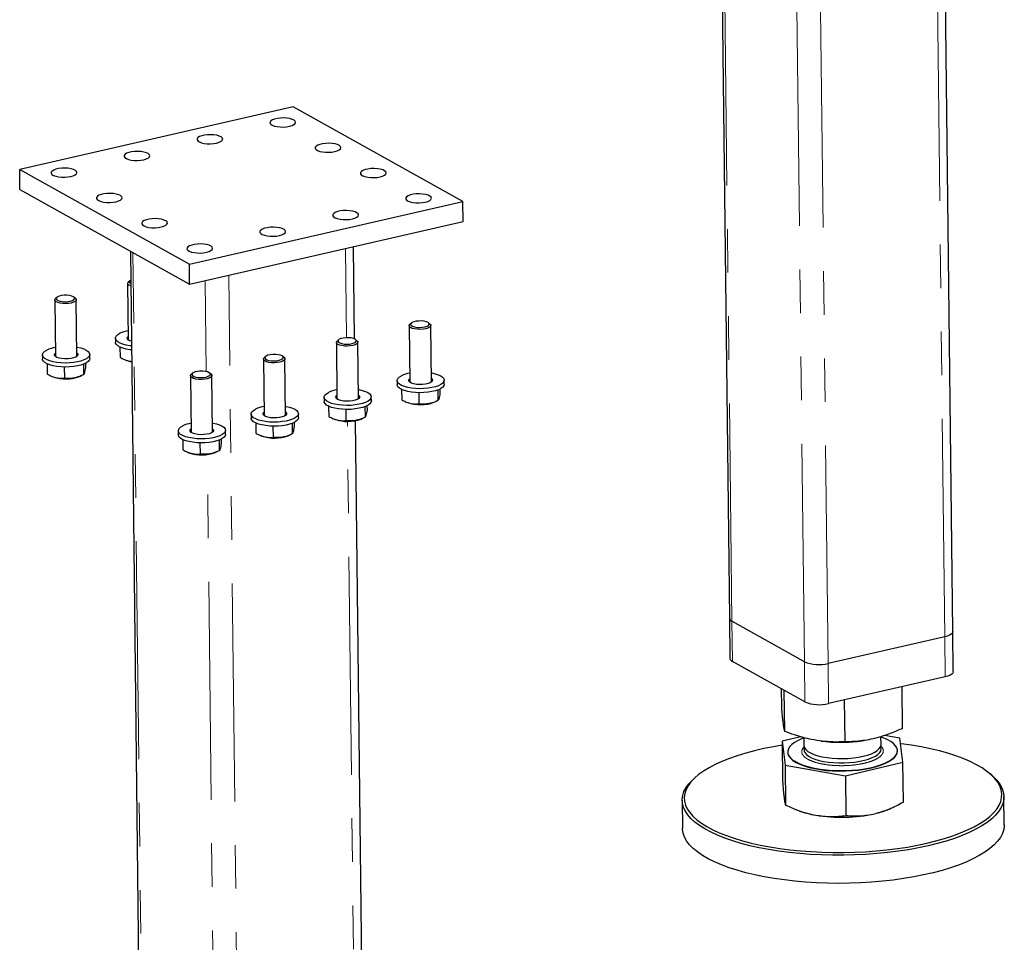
# Model space of a CAD drawing. Header units: millimetres. Extents: x 0 to 841, y 0 to 594.
# Tile 93 of 107: x 612 to 640, y 392 to 419. Entities that reach past the tile are written whole.
import ezdxf

# ---------------------------------------------------------------- set-up
doc = ezdxf.new("R2010")
doc.units = ezdxf.units.MM
doc.linetypes.add('PHANTOM', pattern=[12.7, 6.35, -1.27, 1.27, -1.27, 1.27, -1.27])
doc.layers.add('TRAIT-FORT', color=4, linetype='Continuous', lineweight=25)

msp = doc.modelspace()

# ---------------------------------------------------------------- linework, layer by layer
at = {"color": 8, "linetype": 'PHANTOM', "lineweight": 18}
for p, q in [((632.26058, 401.40773), (631.80135, 441.56673)), ((635.05818, 400.1791), (634.59247, 440.90545)), ((638.45666, 400.9577), (638.04848, 436.65239)), ((634.36973, 400.2291), (633.96424, 435.68875)), ((615.27181, 371.99068), (614.81258, 412.14969)), ((621.03186, 409.67158), (621.00218, 412.26701)), ((616.94789, 408.68471), (616.91762, 411.33122)), ((618.06942, 370.76205), (617.60371, 411.4884)), ((621.4679, 371.54065), (621.05972, 407.23535)), ((617.38097, 370.81206), (616.97548, 406.2717)), ((632.27395, 400.23827), (632.26058, 401.40773)), ((638.47003, 399.78824), (638.45666, 400.9577)), ((634.3831, 399.05964), (634.36973, 400.2291)), ((635.07156, 399.00964), (635.05818, 400.1791))]:
    msp.add_line(p, q, dxfattribs=at)
for points, knots in [([(634.93336, 397.24387), (634.87089, 397.25625), (634.7422, 397.28175), (634.57635, 397.33683), (634.43812, 397.40443), (634.34087, 397.48275), (634.29987, 397.55307), (634.29168, 397.61005), (634.30099, 397.66528), (634.32261, 397.71416), (634.36112, 397.74617), (634.36932, 397.75299)], [0, 0, 0, 0, 0.127053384, 0.261717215, 0.401979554, 0.54521846, 0.688457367, 0.758668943, 0.828899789, 0.96356362, 1, 1, 1, 1]), ([(636.59044, 397.77746), (636.59852, 397.77127), (636.6404, 397.73919), (636.66176, 397.68922), (636.671, 397.63249), (636.66248, 397.57706), (636.62493, 397.51087), (636.54064, 397.43732), (636.42036, 397.37002), (636.26179, 397.30949), (636.06577, 397.25884), (635.84132, 397.22224), (635.6409, 397.20573), (635.47933, 397.20129), (635.32285, 397.20272), (635.13536, 397.21347), (634.99937, 397.23393), (634.93336, 397.24387)], [0, 0, 0, 0, 0.02049968, 0.10625837, 0.14829481, 0.19034278, 0.27096748, 0.34703573, 0.42310397, 0.50372867, 0.58770526, 0.67346395, 0.75922265, 0.80125908, 0.84330705, 0.92393176, 1, 1, 1, 1])]:
    msp.add_open_spline(points, degree=3, knots=knots, dxfattribs=at)
at = {"layer": 'TRAIT-FORT', "color": 4, "linetype": 'Continuous', "lineweight": 25}
for p, q in [((631.72676, 441.60841), (632.18542, 401.49934)), ((638.69298, 401.11075), (638.28632, 436.67319)), ((619.47859, 416.39915), (611.51341, 414.57431)), ((624.42192, 413.63674), (619.47859, 416.39915)), ((611.51341, 414.57431), (616.45675, 411.8119)), ((611.5201, 413.98958), (611.51341, 414.57431)), ((611.5201, 413.98958), (616.46344, 411.22717)), ((616.45675, 411.8119), (624.42192, 413.63674)), ((624.42861, 413.05201), (624.42192, 413.63674)), ((616.46344, 411.22717), (624.42861, 413.05201)), ((614.738, 412.19137), (615.19665, 372.08229)), ((621.27037, 409.63306), (621.23963, 412.32141)), ((616.46344, 411.22717), (616.45675, 411.8119)), ((614.72096, 411.33332), (614.68085, 411.29775)), ((614.65823, 411.25587), (614.67706, 409.60901)), ((612.53418, 410.76925), (612.55302, 409.12239)), ((612.59691, 410.84669), (612.5568, 410.81112)), ((613.13558, 410.81774), (613.09466, 410.85239)), ((613.17798, 409.12954), (613.15914, 410.77639)), ((622.86099, 410.0192), (622.87982, 408.37234)), ((622.92372, 410.09664), (622.88361, 410.06107)), ((623.46238, 410.06769), (623.42147, 410.10233)), ((623.50478, 408.37948), (623.48595, 410.02634)), ((614.30151, 409.65527), (614.30285, 409.53833)), ((620.79967, 409.61002), (620.75956, 409.57445)), ((621.33834, 409.58107), (621.29742, 409.61571)), ((614.43375, 409.39815), (614.43717, 409.09945)), ((620.73695, 409.53257), (620.75578, 407.88571)), ((621.38074, 407.89286), (621.3619, 409.53972)), ((612.17746, 409.16865), (612.1788, 409.0517)), ((613.55371, 409.06742), (613.55237, 409.18437)), ((614.58184, 409.02895), (614.6143, 409.01611)), ((618.6129, 409.04595), (618.63173, 407.39909)), ((618.67563, 409.12339), (618.63551, 409.08782)), ((619.21429, 409.09444), (619.17338, 409.12908)), ((619.25669, 407.40623), (619.23786, 409.05309)), ((612.30971, 408.91153), (612.31312, 408.61282)), ((612.81022, 408.81712), (612.81393, 408.4928)), ((613.36753, 408.8985), (613.37107, 408.58897)), ((613.42604, 408.92429), (613.42741, 408.80516)), ((612.45779, 408.54232), (612.49026, 408.52948)), ((613.25428, 408.53822), (613.31459, 408.56369)), ((616.48885, 408.55932), (616.50768, 406.91246)), ((616.55158, 408.63677), (616.51147, 408.6012)), ((617.09024, 408.60782), (617.04933, 408.64246)), ((617.13264, 406.91961), (617.11381, 408.56647)), ((622.50427, 408.4186), (622.50561, 408.30165)), ((623.88052, 408.31737), (623.87918, 408.43432)), ((622.63652, 408.16148), (622.63993, 407.86277)), ((623.69434, 408.14845), (623.69788, 407.83892)), ((623.75285, 408.17424), (623.75421, 408.05511)), ((620.38022, 407.93197), (620.38156, 407.81502)), ((621.75647, 407.83075), (621.75513, 407.94769)), ((623.13703, 408.06707), (623.14074, 407.74275)), ((620.51247, 407.67485), (620.51588, 407.37614)), ((621.01298, 407.58044), (621.01669, 407.25612)), ((621.57029, 407.66182), (621.57383, 407.35229)), ((621.6288, 407.68761), (621.63017, 407.56848)), ((622.7846, 407.79227), (622.81707, 407.77943)), ((623.58108, 407.78817), (623.6414, 407.81364)), ((618.25618, 407.44534), (618.25752, 407.3284)), ((619.63243, 407.34412), (619.63109, 407.46107)), ((620.66055, 407.30565), (620.69302, 407.2928)), ((621.45704, 407.30154), (621.51735, 407.32701)), ((617.50838, 406.85749), (617.50704, 406.97444)), ((618.38842, 407.18822), (618.39184, 406.88952)), ((618.88894, 407.09382), (618.89265, 406.76949)), ((619.44625, 407.1752), (619.44979, 406.86566)), ((619.50476, 407.20099), (619.50612, 407.08186)), ((621.70422, 371.6937), (621.29755, 407.25614)), ((616.13213, 406.95872), (616.13347, 406.84177)), ((616.26438, 406.7016), (616.26779, 406.40289)), ((617.3222, 406.68857), (617.32574, 406.37904)), ((617.38071, 406.71436), (617.38207, 406.59523)), ((618.53651, 406.81902), (618.56897, 406.80618)), ((619.33299, 406.81491), (619.3933, 406.84039)), ((616.76489, 406.60719), (616.7686, 406.28287)), ((616.41246, 406.3324), (616.44493, 406.31955)), ((617.20894, 406.32829), (617.26926, 406.35376)), ((632.18542, 401.49934), (632.19879, 400.32988)), ((634.36973, 400.2291), (632.26058, 401.40773)), ((638.45666, 400.9577), (635.05818, 400.1791)), ((638.70636, 399.94129), (638.69298, 401.11075)), ((634.3831, 399.05964), (632.27395, 400.23827)), ((638.47003, 399.78824), (635.07156, 399.00964)), ((633.70962, 398.8997), (633.70344, 399.43945)), ((633.7968, 398.20066), (633.78315, 399.39491)), ((637.23078, 398.28834), (637.21692, 399.50115)), ((635.55739, 397.89498), (635.5434, 399.11774)), ((637.15486, 398.00291), (636.70351, 398.08127)), ((634.26672, 398.04353), (633.72087, 397.91522)), ((633.72087, 397.91522), (633.80806, 397.21619)), ((633.72087, 397.91522), (633.73414, 396.7549)), ((634.3517, 398.01917), (634.35428, 397.79344)), ((634.85834, 397.92056), (634.91365, 397.91372)), ((636.04217, 397.92662), (636.10519, 397.93588)), ((636.60413, 397.81917), (636.60153, 398.0466)), ((637.24204, 397.30387), (637.15486, 398.00291)), ((633.88424, 397.60298), (633.88438, 397.59128)), ((637.07854, 397.62781), (637.07841, 397.6395)), ((635.56864, 396.91051), (637.24204, 397.30387)), ((637.25531, 396.14354), (637.24204, 397.30387)), ((633.80806, 397.21619), (635.56864, 396.91051)), ((633.80806, 397.21619), (633.82133, 396.05586)), ((639.83073, 396.92095), (639.77228, 396.97044)), ((631.20638, 396.87249), (631.14907, 396.82168)), ((635.56864, 396.91051), (635.58191, 395.75018)), ((630.80984, 396.19353), (630.81921, 395.3749)), ((640.19359, 395.4821), (640.18423, 396.30072)), ((634.10234, 395.93292), (634.19994, 395.89431)), ((636.80186, 395.92406), (636.86092, 395.949))]:
    msp.add_line(p, q, dxfattribs=at)
at = {"layer": 'TRAIT-FORT', "color": 4, "linetype": 'Continuous', "lineweight": 25, "flags": 128}
for points in [[(619.37414, 415.82993), (619.44716, 415.85155), (619.50317, 415.87876), (619.53865, 415.90985), (619.55137, 415.94285), (619.54052, 415.9757), (619.5068, 416.00634), (619.45232, 416.03283), (619.3805, 416.05352), (619.29586, 416.0671), (619.20371, 416.07273), (619.10984, 416.07003), (619.02016, 416.0592), (618.9403, 416.0409), (618.87527, 416.01629), (618.82916, 415.98692), (618.80487, 415.95462), (618.80393, 415.92143), (618.82639, 415.88943), (618.87084, 415.86064), (618.9345, 415.83686), (619.01335, 415.81959), (619.10245, 415.80991), (619.19619, 415.80843), (619.28869, 415.81525), (619.37414, 415.82993)], [(617.25009, 415.3433), (617.32311, 415.36493), (617.37912, 415.39214), (617.4146, 415.42322), (617.42732, 415.45623), (617.41648, 415.48908), (617.38275, 415.51971), (617.32827, 415.54621), (617.25645, 415.5669), (617.17181, 415.58048), (617.07966, 415.5861), (616.9858, 415.58341), (616.89612, 415.57257), (616.81625, 415.55428), (616.75122, 415.52967), (616.70512, 415.50029), (616.68083, 415.46799), (616.67988, 415.4348), (616.70234, 415.40281), (616.7468, 415.37401), (616.81045, 415.35023), (616.8893, 415.33296), (616.9784, 415.32329), (617.07214, 415.32181), (617.16465, 415.32862), (617.25009, 415.3433)], [(620.69236, 415.09329), (620.76538, 415.11491), (620.82139, 415.14212), (620.85687, 415.1732), (620.86959, 415.20621), (620.85874, 415.23906), (620.82502, 415.2697), (620.77054, 415.29619), (620.69872, 415.31688), (620.61408, 415.33046), (620.52193, 415.33608), (620.42807, 415.33339), (620.33839, 415.32256), (620.25852, 415.30426), (620.19349, 415.27965), (620.14739, 415.25027), (620.1231, 415.21797), (620.12215, 415.18478), (620.14461, 415.15279), (620.18907, 415.124), (620.25272, 415.10022), (620.33157, 415.08295), (620.42067, 415.07327), (620.51441, 415.07179), (620.60692, 415.07861), (620.69236, 415.09329)], [(615.12605, 414.85668), (615.19907, 414.8783), (615.25508, 414.90551), (615.29056, 414.93659), (615.30327, 414.9696), (615.29243, 415.00245), (615.25871, 415.03309), (615.20422, 415.05958), (615.13241, 415.08027), (615.04776, 415.09385), (614.95562, 415.09947), (614.86175, 415.09678), (614.77207, 415.08595), (614.69221, 415.06765), (614.62718, 415.04304), (614.58107, 415.01366), (614.55678, 414.98137), (614.55584, 414.94818), (614.5783, 414.91618), (614.62275, 414.88739), (614.6864, 414.86361), (614.76525, 414.84634), (614.85435, 414.83666), (614.9481, 414.83518), (615.0406, 414.842), (615.12605, 414.85668)], [(613.002, 414.37005), (613.07502, 414.39168), (613.13103, 414.41889), (613.16651, 414.44997), (613.17923, 414.48297), (613.16838, 414.51583), (613.13466, 414.54646), (613.08018, 414.57296), (613.00836, 414.59364), (612.92372, 414.60723), (612.83157, 414.61285), (612.73771, 414.61016), (612.64802, 414.59932), (612.56816, 414.58103), (612.50313, 414.55642), (612.45702, 414.52704), (612.43273, 414.49474), (612.43179, 414.46155), (612.45425, 414.42955), (612.4987, 414.40076), (612.56236, 414.37698), (612.64121, 414.35971), (612.73031, 414.35003), (612.82405, 414.34856), (612.91655, 414.35537), (613.002, 414.37005)], [(622.01058, 414.35665), (622.08361, 414.37827), (622.13962, 414.40548), (622.17509, 414.43656), (622.18781, 414.46957), (622.17697, 414.50242), (622.14324, 414.53305), (622.08876, 414.55955), (622.01694, 414.58024), (621.9323, 414.59382), (621.84015, 414.59944), (621.74629, 414.59675), (621.65661, 414.58592), (621.57674, 414.56762), (621.51172, 414.54301), (621.46561, 414.51363), (621.44132, 414.48133), (621.44038, 414.44814), (621.46284, 414.41615), (621.50729, 414.38735), (621.57094, 414.36358), (621.64979, 414.3463), (621.73889, 414.33663), (621.83264, 414.33515), (621.92514, 414.34196), (622.01058, 414.35665)], [(614.32022, 413.63341), (614.39324, 413.65503), (614.44925, 413.68224), (614.48473, 413.71333), (614.49745, 413.74633), (614.4866, 413.77918), (614.45288, 413.80982), (614.3984, 413.83631), (614.32658, 413.857), (614.24194, 413.87058), (614.14979, 413.87621), (614.05593, 413.87351), (613.96625, 413.86268), (613.88638, 413.84438), (613.82135, 413.81977), (613.77525, 413.7904), (613.75096, 413.7581), (613.75001, 413.72491), (613.77247, 413.69291), (613.81693, 413.66412), (613.88058, 413.64034), (613.95943, 413.62307), (614.04853, 413.61339), (614.14227, 413.61191), (614.23478, 413.61873), (614.32022, 413.63341)], [(623.32881, 413.62), (623.40183, 413.64163), (623.45784, 413.66884), (623.49332, 413.69992), (623.50603, 413.73292), (623.49519, 413.76577), (623.46147, 413.79641), (623.40699, 413.8229), (623.33517, 413.84359), (623.25052, 413.85717), (623.15838, 413.8628), (623.06451, 413.86011), (622.97483, 413.84927), (622.89497, 413.83098), (622.82994, 413.80636), (622.78383, 413.77699), (622.75954, 413.74469), (622.7586, 413.7115), (622.78106, 413.6795), (622.82551, 413.65071), (622.88916, 413.62693), (622.96802, 413.60966), (623.05711, 413.59998), (623.15086, 413.59851), (623.24336, 413.60532), (623.32881, 413.62)], [(621.20476, 413.13338), (621.27778, 413.155), (621.33379, 413.18221), (621.36927, 413.21329), (621.38199, 413.2463), (621.37114, 413.27915), (621.33742, 413.30978), (621.28294, 413.33628), (621.21112, 413.35697), (621.12648, 413.37055), (621.03433, 413.37617), (620.94047, 413.37348), (620.85078, 413.36265), (620.77092, 413.34435), (620.70589, 413.31974), (620.65978, 413.29036), (620.6355, 413.25806), (620.63455, 413.22487), (620.65701, 413.19288), (620.70146, 413.16409), (620.76512, 413.14031), (620.84397, 413.12304), (620.93307, 413.11336), (621.02681, 413.11188), (621.11931, 413.1187), (621.20476, 413.13338)], [(615.63844, 412.89677), (615.71147, 412.91839), (615.76748, 412.9456), (615.80295, 412.97668), (615.81567, 413.00969), (615.80483, 413.04254), (615.7711, 413.07318), (615.71662, 413.09967), (615.6448, 413.12036), (615.56016, 413.13394), (615.46801, 413.13956), (615.37415, 413.13687), (615.28447, 413.12604), (615.2046, 413.10774), (615.13958, 413.08313), (615.09347, 413.05375), (615.06918, 413.02145), (615.06824, 412.98826), (615.0907, 412.95627), (615.13515, 412.92748), (615.1988, 412.9037), (615.27765, 412.88643), (615.36675, 412.87675), (615.4605, 412.87527), (615.553, 412.88209), (615.63844, 412.89677)], [(619.08071, 412.64675), (619.15374, 412.66838), (619.20975, 412.69558), (619.24522, 412.72667), (619.25794, 412.75967), (619.2471, 412.79252), (619.21337, 412.82316), (619.15889, 412.84965), (619.08707, 412.87034), (619.00243, 412.88392), (618.91028, 412.88955), (618.81642, 412.88685), (618.72674, 412.87602), (618.64687, 412.85772), (618.58185, 412.83311), (618.53574, 412.80374), (618.51145, 412.77144), (618.51051, 412.73825), (618.53296, 412.70625), (618.57742, 412.67746), (618.64107, 412.65368), (618.71992, 412.63641), (618.80902, 412.62673), (618.90277, 412.62525), (618.99527, 412.63207), (619.08071, 412.64675)], [(616.95667, 412.16012), (617.02969, 412.18175), (617.0857, 412.20896), (617.12118, 412.24004), (617.13389, 412.27305), (617.12305, 412.3059), (617.08933, 412.33653), (617.03485, 412.36303), (616.96303, 412.38372), (616.87838, 412.3973), (616.78624, 412.40292), (616.69237, 412.40023), (616.60269, 412.38939), (616.52283, 412.3711), (616.4578, 412.34649), (616.41169, 412.31711), (616.3874, 412.28481), (616.38646, 412.25162), (616.40892, 412.21963), (616.45337, 412.19083), (616.51702, 412.16705), (616.59588, 412.14978), (616.68497, 412.14011), (616.77872, 412.13863), (616.87122, 412.14544), (616.95667, 412.16012)], [(614.74957, 411.17929), (614.74705, 411.18017), (614.69647, 411.20382), (614.66623, 411.2316), (614.65857, 411.26144), (614.67405, 411.29114), (614.68085, 411.29775)], [(614.7476, 411.35128), (614.73985, 411.34691), (614.70931, 411.32046), (614.70195, 411.29223), (614.71844, 411.26472), (614.74883, 411.2444)], [(613.13558, 410.81774), (613.13875, 410.81495), (613.15788, 410.78587), (613.15393, 410.75582), (613.12719, 410.72703), (613.07964, 410.70164), (613.01482, 410.68153), (612.93753, 410.66818), (612.85349, 410.6626), (612.76895, 410.6652), (612.69018, 410.67577), (612.62301, 410.69354), (612.57242, 410.7172), (612.54218, 410.74497), (612.53452, 410.77482), (612.55001, 410.80451), (612.5568, 410.81112)], [(612.73377, 410.8988), (612.66682, 410.8826), (612.61581, 410.86028), (612.58526, 410.83384), (612.57791, 410.8056), (612.59439, 410.77809), (612.63325, 410.75375), (612.69102, 410.73474), (612.76259, 410.72275), (612.84158, 410.71885), (612.92099, 410.72338), (612.99375, 410.73594), (613.05339, 410.75541), (613.09463, 410.78007), (613.1138, 410.80772), (613.10918, 410.8359), (613.0812, 410.86212), (613.03234, 410.88404), (612.96693, 410.89972), (612.8908, 410.90775), (612.81071, 410.90744), (612.73377, 410.8988)], [(623.06058, 410.14875), (622.99363, 410.13255), (622.94261, 410.11023), (622.91207, 410.08378), (622.90472, 410.05555), (622.9212, 410.02804), (622.96005, 410.0037), (623.01783, 409.98469), (623.0894, 409.9727), (623.16839, 409.9688), (623.2478, 409.97333), (623.32055, 409.98589), (623.3802, 410.00536), (623.42144, 410.03002), (623.4406, 410.05767), (623.43599, 410.08585), (623.40801, 410.11207), (623.35914, 410.13399), (623.29374, 410.14967), (623.21761, 410.1577), (623.13752, 410.15739), (623.06058, 410.14875)], [(623.46238, 410.06769), (623.46555, 410.0649), (623.48468, 410.03582), (623.48073, 410.00577), (623.454, 409.97698), (623.40645, 409.95159), (623.34163, 409.93148), (623.26434, 409.91813), (623.1803, 409.91255), (623.09576, 409.91514), (623.01699, 409.92572), (622.94982, 409.94349), (622.89923, 409.96715), (622.86899, 409.99492), (622.86133, 410.02477), (622.87682, 410.05446), (622.88361, 410.06107)], [(614.76956, 409.43094), (614.72261, 409.43673), (614.61373, 409.45603), (614.51691, 409.48198), (614.43526, 409.51375), (614.3714, 409.55033), (614.3274, 409.59053), (614.30466, 409.63306), (614.30391, 409.67657), (614.32518, 409.71963), (614.36779, 409.76089), (614.43036, 409.799)], [(614.768, 409.56797), (614.72315, 409.58354), (614.6758, 409.60997), (614.6498, 409.64003), (614.64691, 409.67166), (614.66732, 409.70271), (614.67591, 409.71011)], [(621.33834, 409.58107), (621.34151, 409.57827), (621.36064, 409.54919), (621.35669, 409.51914), (621.32995, 409.49035), (621.28241, 409.46496), (621.21758, 409.44485), (621.14029, 409.43151), (621.05626, 409.42593), (620.97172, 409.42852), (620.89294, 409.43909), (620.82577, 409.45687), (620.77519, 409.48052), (620.74494, 409.5083), (620.73728, 409.53814), (620.75277, 409.56784), (620.75956, 409.57445)], [(620.93653, 409.66212), (620.86958, 409.64592), (620.81857, 409.62361), (620.78803, 409.59716), (620.78067, 409.56893), (620.79715, 409.54142), (620.83601, 409.51708), (620.89378, 409.49807), (620.96535, 409.48608), (621.04434, 409.48217), (621.12375, 409.4867), (621.19651, 409.49926), (621.25616, 409.51874), (621.29739, 409.54339), (621.31656, 409.57104), (621.31194, 409.59923), (621.28396, 409.62545), (621.2351, 409.64737), (621.1697, 409.66304), (621.09357, 409.67108), (621.01347, 409.67076), (620.93653, 409.66212)], [(613.17493, 409.39622), (613.18701, 409.39414), (613.29028, 409.37142), (613.37988, 409.34244), (613.45292, 409.30813), (613.50707, 409.26959), (613.54058, 409.22805), (613.55237, 409.18486), (613.54206, 409.1414), (613.51, 409.09907), (613.45719, 409.05923), (613.38536, 409.02315), (613.29679, 408.99201), (613.19435, 408.96679), (613.08131, 408.94832), (612.96132, 408.93718), (612.83824, 408.93373), (612.71601, 408.93809), (612.59856, 408.95011), (612.48968, 408.9694), (612.39286, 408.99535), (612.31121, 409.02713), (612.24736, 409.0637), (612.20335, 409.1039), (612.18061, 409.14644), (612.17986, 409.18994), (612.20114, 409.23301), (612.24374, 409.27426), (612.30631, 409.31237), (612.30631, 409.31237)], [(614.7709, 409.31399), (614.72395, 409.31979), (614.61507, 409.33908), (614.51824, 409.36503), (614.43659, 409.39681), (614.37274, 409.43338), (614.32874, 409.47358), (614.306, 409.51612), (614.30285, 409.53833)], [(613.55371, 409.06742), (613.5434, 409.02445), (613.51133, 408.98212), (613.45853, 408.94228), (613.38669, 408.90621), (613.29813, 408.87506), (613.19568, 408.84985), (613.08265, 408.83137), (612.96266, 408.82024), (612.83957, 408.81679), (612.71735, 408.82114), (612.5999, 408.83316), (612.49102, 408.85246), (612.3942, 408.87841), (612.31255, 408.91018), (612.24869, 408.94676), (612.20469, 408.98696), (612.18195, 409.02949), (612.1788, 409.0517)], [(613.17682, 409.23063), (613.17808, 409.22967), (613.20408, 409.19961), (613.20698, 409.16798), (613.18656, 409.13693), (613.14422, 409.10858), (613.08285, 409.08485), (613.00663, 409.06737), (612.92075, 409.05733), (612.83106, 409.05541), (612.74368, 409.06175), (612.66457, 409.0759), (612.59911, 409.09691), (612.55176, 409.12335), (612.52575, 409.1534), (612.52286, 409.18504), (612.54328, 409.21609), (612.55186, 409.22348)], [(619.21429, 409.09444), (619.21746, 409.09165), (619.23659, 409.06257), (619.23264, 409.03252), (619.2059, 409.00373), (619.15836, 408.97834), (619.09354, 408.95822), (619.01624, 408.94488), (618.93221, 408.9393), (618.84767, 408.94189), (618.76889, 408.95247), (618.70172, 408.97024), (618.65114, 408.99389), (618.6209, 409.02167), (618.61323, 409.05152), (618.62872, 409.08121), (618.63551, 409.08782)], [(618.81248, 409.17549), (618.74553, 409.1593), (618.69452, 409.13698), (618.66398, 409.11053), (618.65662, 409.0823), (618.6731, 409.05479), (618.71196, 409.03045), (618.76974, 409.01144), (618.8413, 408.99945), (618.9203, 408.99555), (618.9997, 409.00008), (619.07246, 409.01264), (619.13211, 409.03211), (619.17335, 409.05677), (619.19251, 409.08442), (619.1879, 409.1126), (619.15991, 409.13882), (619.11105, 409.16074), (619.04565, 409.17641), (618.96952, 409.18445), (618.88943, 409.18413), (618.81248, 409.17549)], [(616.68844, 408.68887), (616.62149, 408.67267), (616.57047, 408.65036), (616.53993, 408.62391), (616.53258, 408.59567), (616.54906, 408.56816), (616.58791, 408.54382), (616.64569, 408.52481), (616.71726, 408.51283), (616.79625, 408.50892), (616.87566, 408.51345), (616.94841, 408.52601), (617.00806, 408.54548), (617.0493, 408.57014), (617.06846, 408.59779), (617.06385, 408.62598), (617.03587, 408.65219), (616.987, 408.67411), (616.9216, 408.68979), (616.84547, 408.69782), (616.76538, 408.69751), (616.68844, 408.68887)], [(617.09024, 408.60782), (617.09341, 408.60502), (617.11255, 408.57594), (617.10859, 408.54589), (617.08186, 408.5171), (617.03431, 408.49171), (616.96949, 408.4716), (616.8922, 408.45826), (616.80816, 408.45267), (616.72362, 408.45527), (616.64485, 408.46584), (616.57768, 408.48362), (616.52709, 408.50727), (616.49685, 408.53505), (616.48919, 408.56489), (616.50468, 408.59458), (616.51147, 408.6012)], [(623.50173, 408.64617), (623.51382, 408.64409), (623.61709, 408.62137), (623.70668, 408.59239), (623.77973, 408.55808), (623.83388, 408.51954), (623.86738, 408.478), (623.87917, 408.43481), (623.86887, 408.39135), (623.8368, 408.34902), (623.784, 408.30918), (623.71216, 408.2731), (623.6236, 408.24196), (623.52115, 408.21674), (623.40812, 408.19827), (623.28813, 408.18713), (623.16505, 408.18368), (623.04282, 408.18804), (622.92537, 408.20006), (622.81649, 408.21935), (622.71967, 408.2453), (622.63802, 408.27708), (622.57416, 408.31365), (622.53016, 408.35385), (622.50742, 408.39639), (622.50667, 408.43989), (622.52794, 408.48296), (622.57055, 408.52421), (622.63312, 408.56232), (622.63312, 408.56232)], [(623.50363, 408.48058), (623.50489, 408.47962), (623.53089, 408.44956), (623.53378, 408.41793), (623.51337, 408.38688), (623.47103, 408.35852), (623.40966, 408.3348), (623.33343, 408.31732), (623.24755, 408.30728), (623.15787, 408.30536), (623.07049, 408.3117), (622.99138, 408.32585), (622.92591, 408.34686), (622.87857, 408.3733), (622.85256, 408.40335), (622.84967, 408.43499), (622.87009, 408.46604), (622.87867, 408.47343)], [(621.37769, 408.15955), (621.38977, 408.15746), (621.49304, 408.13474), (621.58264, 408.10577), (621.65568, 408.07145), (621.70983, 408.03291), (621.74334, 407.99137), (621.75513, 407.94818), (621.74482, 407.90472), (621.71276, 407.86239), (621.65995, 407.82255), (621.58812, 407.78648), (621.49955, 407.75533), (621.39711, 407.73012), (621.28407, 407.71164), (621.16409, 407.7005), (621.041, 407.69706), (620.91877, 407.70141), (620.80133, 407.71343), (620.69244, 407.73273), (620.59562, 407.75868), (620.51397, 407.79045), (620.45012, 407.82703), (620.40611, 407.86723), (620.38337, 407.90976), (620.38263, 407.95326), (620.4039, 407.99633), (620.4465, 408.03759), (620.50907, 408.0757), (620.50907, 408.0757)], [(623.88052, 408.31737), (623.87021, 408.2744), (623.83814, 408.23207), (623.78534, 408.19223), (623.7135, 408.15616), (623.62494, 408.12501), (623.52249, 408.0998), (623.40946, 408.08132), (623.28947, 408.07018), (623.16638, 408.06674), (623.04415, 408.07109), (622.92671, 408.08311), (622.81783, 408.10241), (622.721, 408.12836), (622.63935, 408.16013), (622.5755, 408.19671), (622.5315, 408.23691), (622.50876, 408.27944), (622.50561, 408.30165)], [(621.37958, 407.99395), (621.38084, 407.99299), (621.40685, 407.96293), (621.40974, 407.9313), (621.38932, 407.90025), (621.34698, 407.8719), (621.28561, 407.84817), (621.20939, 407.8307), (621.12351, 407.82066), (621.03382, 407.81874), (620.94644, 407.82507), (620.86733, 407.83923), (620.80187, 407.86024), (620.75452, 407.88667), (620.72851, 407.91673), (620.72562, 407.94836), (620.74604, 407.97941), (620.75462, 407.9868)], [(619.25364, 407.67292), (619.26572, 407.67083), (619.36899, 407.64812), (619.45859, 407.61914), (619.53164, 407.58483), (619.58578, 407.54628), (619.61929, 407.50475), (619.63108, 407.46156), (619.62078, 407.4181), (619.58871, 407.37577), (619.53591, 407.33592), (619.46407, 407.29985), (619.37551, 407.26871), (619.27306, 407.24349), (619.16003, 407.22502), (619.04004, 407.21388), (618.91695, 407.21043), (618.79472, 407.21479), (618.67728, 407.22681), (618.5684, 407.2461), (618.47157, 407.27205), (618.38992, 407.30383), (618.32607, 407.3404), (618.28207, 407.3806), (618.25933, 407.42314), (618.25858, 407.46664), (618.27985, 407.50971), (618.32246, 407.55096), (618.38503, 407.58907), (618.38503, 407.58907)], [(621.75647, 407.83075), (621.74616, 407.78778), (621.71409, 407.74545), (621.66129, 407.7056), (621.58945, 407.66953), (621.50089, 407.63839), (621.39844, 407.61317), (621.28541, 407.5947), (621.16542, 407.58356), (621.04234, 407.58011), (620.92011, 407.58447), (620.80266, 407.59648), (620.69378, 407.61578), (620.59696, 407.64173), (620.51531, 407.67351), (620.45145, 407.71008), (620.40745, 407.75028), (620.38471, 407.79282), (620.38156, 407.81502)], [(619.63243, 407.34412), (619.62211, 407.30115), (619.59005, 407.25882), (619.53725, 407.21898), (619.46541, 407.1829), (619.37684, 407.15176), (619.2744, 407.12655), (619.16136, 407.10807), (619.04138, 407.09693), (618.91829, 407.09349), (618.79606, 407.09784), (618.67862, 407.10986), (618.56973, 407.12915), (618.47291, 407.15511), (618.39126, 407.18688), (618.32741, 407.22346), (618.2834, 407.26366), (618.26066, 407.30619), (618.25752, 407.3284)], [(619.25553, 407.50732), (619.25679, 407.50637), (619.2828, 407.47631), (619.28569, 407.44468), (619.26527, 407.41363), (619.22294, 407.38527), (619.16156, 407.36155), (619.08534, 407.34407), (618.99946, 407.33403), (618.90978, 407.33211), (618.8224, 407.33845), (618.74328, 407.3526), (618.67782, 407.37361), (618.63047, 407.40004), (618.60447, 407.4301), (618.60157, 407.46173), (618.62199, 407.49278), (618.63058, 407.50018)], [(617.12959, 407.1863), (617.14168, 407.18421), (617.24495, 407.16149), (617.33454, 407.13251), (617.40759, 407.0982), (617.46174, 407.05966), (617.49524, 407.01812), (617.50703, 406.97493), (617.49673, 406.93147), (617.46466, 406.88914), (617.41186, 406.8493), (617.34002, 406.81322), (617.25146, 406.78208), (617.14901, 406.75687), (617.03598, 406.73839), (616.91599, 406.72725), (616.79291, 406.72381), (616.67068, 406.72816), (616.55323, 406.74018), (616.44435, 406.75947), (616.34753, 406.78543), (616.26588, 406.8172), (616.20202, 406.85378), (616.15802, 406.89398), (616.13528, 406.93651), (616.13453, 406.98001), (616.1558, 407.02308), (616.19841, 407.06433), (616.26098, 407.10244), (616.26098, 407.10244)], [(617.13149, 407.0207), (617.13275, 407.01974), (617.15875, 406.98968), (617.16165, 406.95805), (617.14123, 406.927), (617.09889, 406.89865), (617.03752, 406.87492), (616.96129, 406.85744), (616.87541, 406.8474), (616.78573, 406.84549), (616.69835, 406.85182), (616.61924, 406.86597), (616.55377, 406.88698), (616.50643, 406.91342), (616.48042, 406.94348), (616.47753, 406.97511), (616.49795, 407.00616), (616.50653, 407.01355)], [(617.50838, 406.85749), (617.49807, 406.81453), (617.466, 406.77219), (617.4132, 406.73235), (617.34136, 406.69628), (617.2528, 406.66513), (617.15035, 406.63992), (617.03732, 406.62145), (616.91733, 406.61031), (616.79424, 406.60686), (616.67201, 406.61121), (616.55457, 406.62323), (616.44569, 406.64253), (616.34886, 406.66848), (616.26721, 406.70025), (616.20336, 406.73683), (616.15936, 406.77703), (616.13662, 406.81956), (616.13347, 406.84177)], [(638.69298, 401.11075), (638.6927, 401.1041), (638.67983, 401.06967), (638.64824, 401.0366), (638.59916, 401.00616), (638.53447, 400.97952), (638.45666, 400.9577)], [(638.69298, 401.11075), (638.6927, 401.1041), (638.67983, 401.06967), (638.64824, 401.0366), (638.59916, 401.00616), (638.53447, 400.97952), (638.45666, 400.9577)], [(638.70636, 399.94129), (638.70608, 399.93464), (638.6932, 399.90021), (638.66161, 399.86714), (638.61253, 399.8367), (638.54784, 399.81006), (638.47003, 399.78824)], [(633.72224, 397.79557), (633.47326, 397.75348), (633.19117, 397.69789), (632.92005, 397.63566), (632.66122, 397.56709), (632.4159, 397.49251), (632.18525, 397.41227), (631.97039, 397.32676), (631.77233, 397.23638), (631.59201, 397.14157), (631.43031, 397.04277), (631.28797, 396.94047), (631.1657, 396.83513), (631.06406, 396.72727), (630.98354, 396.6174), (630.92453, 396.50605), (630.8873, 396.39374), (630.87204, 396.28101), (630.87882, 396.1684), (630.9076, 396.05644)], [(630.9076, 396.05644), (630.95825, 395.94567), (631.03052, 395.83662), (631.12408, 395.7298), (631.23847, 395.62572), (631.37316, 395.52488), (631.52749, 395.42777), (631.70074, 395.33484), (631.89207, 395.24653), (632.10058, 395.16327), (632.32527, 395.08545), (632.56508, 395.01345), (632.81885, 394.94761), (633.08538, 394.88824), (633.36341, 394.83562), (633.65159, 394.79), (633.94857, 394.75161), (634.25292, 394.72063), (634.5632, 394.6972), (634.87793, 394.68143), (635.1956, 394.6734), (635.51471, 394.67315), (635.83373, 394.68068), (636.15114, 394.69596), (636.46543, 394.7189), (636.77511, 394.74941), (637.07869, 394.78733), (637.37473, 394.83249), (637.66181, 394.88466), (637.93858, 394.94361), (638.20371, 395.00905), (638.45594, 395.08067), (638.69407, 395.15812), (638.91695, 395.24105), (639.12354, 395.32904), (639.31284, 395.42169), (639.48395, 395.51855), (639.63607, 395.61917), (639.76845, 395.72305), (639.88047, 395.82971), (639.97161, 395.93864), (640.04141, 396.04932), (640.08956, 396.16121), (640.11582, 396.2738), (640.12006, 396.38654), (640.10227, 396.49889), (640.06253, 396.61032), (640.00104, 396.7203), (639.91807, 396.8283), (639.81403, 396.93381), (639.68942, 397.03633), (639.54483, 397.13536), (639.38094, 397.23044), (639.19854, 397.32112), (638.9985, 397.40695), (638.78177, 397.48754), (638.54938, 397.56249), (638.30245, 397.63146), (638.04214, 397.6941), (637.7697, 397.75013), (637.48643, 397.79928), (637.19367, 397.8413), (637.17471, 397.84374)], [(634.35182, 398.00854), (634.30883, 397.99233), (634.1888, 397.93949), (634.08691, 397.88217), (634.00461, 397.8212), (633.94303, 397.75742), (633.90304, 397.69172), (633.88521, 397.62504), (633.88979, 397.55831), (633.91671, 397.49245), (633.96559, 397.42841), (634.03575, 397.36707), (634.1262, 397.3093), (634.23568, 397.25591), (634.36264, 397.20765), (634.5053, 397.16519), (634.66167, 397.12914), (634.82954, 397.09999), (635.00656, 397.07816), (635.19025, 397.06396), (635.37802, 397.05758), (635.56725, 397.05911), (635.75526, 397.06853), (635.93944, 397.08571), (636.11718, 397.1104), (636.28599, 397.14227), (636.44351, 397.18087), (636.58752, 397.22564), (636.71601, 397.27597), (636.82716, 397.33114), (636.91942, 397.39039), (636.99149, 397.45288), (637.04236, 397.51773), (637.07132, 397.58403), (637.07795, 397.65086), (637.06218, 397.71727), (637.02421, 397.78233), (636.96459, 397.84513), (636.88414, 397.90479), (636.784, 397.96047), (636.66557, 398.01139), (636.60168, 398.03427)], [(634.35428, 397.79344), (634.35536, 397.77761), (634.37317, 397.72274), (634.41252, 397.6695), (634.47262, 397.61892), (634.55232, 397.57199), (634.65006, 397.52962), (634.76393, 397.49263), (634.89173, 397.46175), (635.03096, 397.43758), (635.17892, 397.42058), (635.33272, 397.41109), (635.48938, 397.4093), (635.64583, 397.41523), (635.79905, 397.42877), (635.94603, 397.44966), (636.08393, 397.47749), (636.21006, 397.51173), (636.32197, 397.55169), (636.41747, 397.59661), (636.49471, 397.64562), (636.55218, 397.69775), (636.58877, 397.75199), (636.60377, 397.80729), (636.60413, 397.81917)], [(633.88438, 397.59128), (633.88992, 397.54661), (633.91684, 397.48076), (633.96572, 397.41671), (634.03588, 397.35538), (634.12633, 397.29761), (634.23581, 397.24422), (634.36277, 397.19595), (634.50544, 397.1535), (634.6618, 397.11744), (634.82968, 397.0883), (635.0067, 397.06647), (635.19039, 397.05226), (635.37816, 397.04588), (635.56738, 397.04741), (635.7554, 397.05683), (635.93957, 397.07401), (636.11731, 397.09871), (636.28613, 397.13058), (636.44364, 397.16917), (636.58766, 397.21395), (636.71614, 397.26427), (636.82729, 397.31945), (636.91955, 397.3787), (636.99162, 397.44118), (637.04249, 397.50603), (637.07145, 397.57234), (637.07854, 397.62781)], [(634.3687, 397.72873), (634.3578, 397.69259), (634.35922, 397.63721), (634.38246, 397.58265), (634.42708, 397.52997), (634.49221, 397.48022), (634.57658, 397.43434), (634.67854, 397.39324), (634.79612, 397.35772), (634.92702, 397.32847), (635.06869, 397.30605), (635.21839, 397.2909), (635.37319, 397.28333), (635.53008, 397.28346), (635.68601, 397.29131), (635.83794, 397.30672), (635.98292, 397.32939), (636.11812, 397.35888), (636.24091, 397.39461), (636.34891, 397.4359), (636.44001, 397.48192), (636.51243, 397.5318), (636.56477, 397.58456), (636.59601, 397.63917), (636.60555, 397.69456), (636.59318, 397.74967), (636.59047, 397.75571)], [(630.84626, 395.9946), (630.81709, 396.10807), (630.81022, 396.22221), (630.82569, 396.33646), (630.86342, 396.45029), (630.92322, 396.56315), (631.00483, 396.6745), (631.10784, 396.78381), (631.14907, 396.82168)], [(639.83073, 396.92095), (639.87305, 396.88383), (639.97849, 396.77689), (640.06258, 396.66743), (640.12491, 396.55596), (640.16518, 396.44303), (640.18321, 396.32916), (640.17891, 396.2149), (640.1523, 396.10079), (640.1035, 395.98738), (640.03275, 395.87521), (639.94039, 395.76481), (639.82685, 395.65671), (639.69268, 395.55142), (639.53851, 395.44945), (639.36508, 395.35127), (639.17322, 395.25737), (638.96385, 395.16819), (638.73795, 395.08414), (638.49661, 395.00564), (638.24097, 394.93306), (637.97226, 394.86673), (637.69175, 394.80699), (637.40078, 394.75411), (637.10074, 394.70834), (636.79306, 394.66991), (636.4792, 394.63899), (636.16066, 394.61573), (635.83896, 394.60025), (635.51563, 394.59262), (635.19221, 394.59287), (634.87024, 394.60101), (634.55126, 394.61699), (634.23679, 394.64074), (633.92832, 394.67214), (633.62733, 394.71105), (633.33525, 394.75728), (633.05347, 394.81061), (632.78334, 394.87078), (632.52613, 394.93752), (632.28309, 395.01049), (632.05536, 395.08936), (631.84403, 395.17374), (631.65011, 395.26324), (631.47453, 395.35743), (631.31811, 395.45586), (631.1816, 395.55806), (631.06566, 395.66354), (630.97084, 395.77181), (630.89759, 395.88234), (630.84626, 395.9946), (630.84626, 395.9946)], [(640.19359, 395.4821), (640.19322, 395.45342), (640.17775, 395.33917), (640.14002, 395.22534), (640.08021, 395.11248), (639.99861, 395.00113), (639.89559, 394.89181), (639.77166, 394.78506), (639.62741, 394.68136), (639.46352, 394.58123), (639.28076, 394.48514), (639.08003, 394.39354), (638.86226, 394.30687), (638.6285, 394.22555), (638.37986, 394.14997), (638.11753, 394.08047), (637.84275, 394.0174), (637.55685, 393.96105), (637.26117, 393.9117), (636.95712, 393.86957), (636.64617, 393.83487), (636.32978, 393.80777), (636.00947, 393.78839), (635.68676, 393.77683), (635.36319, 393.77314), (635.04031, 393.77733), (634.71964, 393.7894), (634.40273, 393.80928), (634.09107, 393.83687), (633.78616, 393.87205), (633.48945, 393.91464), (633.20235, 393.96445), (632.92623, 394.02124), (632.6624, 394.08473), (632.41213, 394.15462), (632.1766, 394.23059), (631.95694, 394.31226), (631.7542, 394.39926), (631.56933, 394.49116), (631.40323, 394.58752), (631.25668, 394.6879), (631.13039, 394.7918), (631.02495, 394.89874), (630.94086, 395.0082), (630.87853, 395.11966), (630.83825, 395.2326), (630.82022, 395.34647), (630.81921, 395.3749)]]:
    msp.add_lwpolyline(points, dxfattribs=at)
at = {"layer": 'TRAIT-FORT', "color": 4, "linetype": 'Continuous', "lineweight": 25}
for centre, radius, start, end in [((614.84357, 408.91176), 0.97875, 99.976225, 114.972615), ((612.71952, 408.42513), 0.97875, 99.976225, 114.972615), ((614.88144, 409.71384), 0.74712, 249.050384, 261.793009), ((612.86002, 409.60524), 1.13753, 251.031251, 290.279069), ((623.04633, 407.67508), 0.97875, 99.976225, 114.972615), ((620.92229, 407.18845), 0.97875, 99.976225, 114.972615), ((618.79824, 406.70183), 0.97875, 99.976225, 114.972615), ((623.18682, 408.85519), 1.13753, 251.031251, 290.279069), ((621.06278, 408.36856), 1.13753, 251.031251, 290.279069), ((616.67419, 406.2152), 0.97875, 99.976225, 114.972615), ((618.93873, 407.88194), 1.13753, 251.031251, 290.279069), ((616.81468, 407.39531), 1.13753, 251.031251, 290.279069), ((632.30203, 401.51838), 0.11816, 189.27182, 249.461208), ((632.3154, 400.34891), 0.11816, 189.27182, 249.461208), ((634.79093, 401.26385), 1.11719, 247.8511, 283.840541), ((634.8043, 400.09439), 1.11719, 247.8511, 283.840541), ((635.42443, 402.12634), 4.24348, 263.08667, 271.577334), ((635.44091, 402.07456), 4.19129, 271.37159, 278.247766), ((635.09938, 398.24361), 2.5156, 249.050556, 260.940247), ((635.44872, 400.20841), 4.51103, 260.488166, 282.437221), ((635.90201, 398.1032), 2.35763, 282.698263, 292.437667)]:
    msp.add_arc(centre, radius, start, end, dxfattribs=at)
for points, knots in [([(614.43717, 409.09945), (614.48076, 409.07642), (614.56888, 409.02988), (614.68349, 408.99141), (614.7518, 408.9846), (614.77469, 408.98231)], [0, 0, 0, 0, 0.39421347, 0.79697533, 1, 1, 1, 1]), ([(613.42741, 408.80516), (613.42266, 408.77357), (613.41307, 408.70972), (613.39854, 408.64403), (613.38438, 408.60422), (613.37554, 408.59408), (613.37107, 408.58897)], [0, 0, 0, 0, 0.26460494, 0.53494775, 0.76534313, 1, 1, 1, 1]), ([(612.31312, 408.61282), (612.35674, 408.58958), (612.44491, 408.5426), (612.57522, 408.50191), (612.69952, 408.486), (612.77556, 408.49052), (612.81393, 408.4928)], [0, 0, 0, 0, 0.26460494, 0.53494775, 0.76534313, 1, 1, 1, 1]), ([(613.37107, 408.58897), (613.30039, 408.55897), (613.18349, 408.50936), (613.01342, 408.48273), (612.89879, 408.48339), (612.83278, 408.49071), (612.81393, 408.4928)], [0, 0, 0, 0, 0.38554949, 0.63764185, 0.89654625, 1, 1, 1, 1]), ([(622.63993, 407.86277), (622.68354, 407.83953), (622.77172, 407.79255), (622.90202, 407.75186), (623.02633, 407.73595), (623.10237, 407.74047), (623.14074, 407.74275)], [0, 0, 0, 0, 0.26460494, 0.53494775, 0.76534313, 1, 1, 1, 1]), ([(623.69788, 407.83892), (623.6272, 407.80892), (623.5103, 407.75931), (623.34023, 407.73268), (623.2256, 407.73334), (623.15959, 407.74066), (623.14074, 407.74275)], [0, 0, 0, 0, 0.38554949, 0.63764185, 0.89654625, 1, 1, 1, 1]), ([(623.75421, 408.05511), (623.74947, 408.02352), (623.73988, 407.95967), (623.72535, 407.89398), (623.71119, 407.85417), (623.70234, 407.84403), (623.69788, 407.83892)], [0, 0, 0, 0, 0.26460494, 0.53494775, 0.76534313, 1, 1, 1, 1]), ([(621.63017, 407.56848), (621.62542, 407.5369), (621.61584, 407.47304), (621.6013, 407.40735), (621.58714, 407.36754), (621.5783, 407.3574), (621.57383, 407.35229)], [0, 0, 0, 0, 0.26460494, 0.53494775, 0.76534313, 1, 1, 1, 1]), ([(620.51588, 407.37614), (620.5595, 407.35291), (620.64767, 407.30592), (620.77798, 407.26524), (620.90228, 407.24933), (620.97832, 407.25384), (621.01669, 407.25612)], [0, 0, 0, 0, 0.26460494, 0.53494775, 0.76534313, 1, 1, 1, 1]), ([(621.57383, 407.35229), (621.50315, 407.32229), (621.38625, 407.27268), (621.21618, 407.24606), (621.10155, 407.24671), (621.03554, 407.25403), (621.01669, 407.25612)], [0, 0, 0, 0, 0.38554949, 0.63764185, 0.89654625, 1, 1, 1, 1]), ([(619.50612, 407.08186), (619.50138, 407.05027), (619.49179, 406.98641), (619.47725, 406.92073), (619.46309, 406.88092), (619.45425, 406.87078), (619.44979, 406.86566)], [0, 0, 0, 0, 0.26460494, 0.53494775, 0.76534313, 1, 1, 1, 1]), ([(618.39184, 406.88952), (618.43545, 406.86628), (618.52362, 406.8193), (618.65393, 406.77861), (618.77823, 406.7627), (618.85428, 406.76722), (618.89265, 406.76949)], [0, 0, 0, 0, 0.26460494, 0.53494775, 0.76534313, 1, 1, 1, 1]), ([(619.44979, 406.86566), (619.3791, 406.83567), (619.26221, 406.78606), (619.09213, 406.75943), (618.9775, 406.76008), (618.91149, 406.7674), (618.89265, 406.76949)], [0, 0, 0, 0, 0.38554949, 0.63764185, 0.89654625, 1, 1, 1, 1]), ([(616.26779, 406.40289), (616.3114, 406.37965), (616.39958, 406.33267), (616.52989, 406.29198), (616.65419, 406.27608), (616.73023, 406.28059), (616.7686, 406.28287)], [0, 0, 0, 0, 0.26460494, 0.53494775, 0.76534313, 1, 1, 1, 1]), ([(617.38207, 406.59523), (617.37733, 406.56365), (617.36774, 406.49979), (617.35321, 406.4341), (617.33905, 406.39429), (617.3302, 406.38415), (617.32574, 406.37904)], [0, 0, 0, 0, 0.26460494, 0.53494775, 0.76534313, 1, 1, 1, 1]), ([(617.32574, 406.37904), (617.25506, 406.34904), (617.13816, 406.29943), (616.96809, 406.27281), (616.85346, 406.27346), (616.78745, 406.28078), (616.7686, 406.28287)], [0, 0, 0, 0, 0.38554949, 0.63764185, 0.89654625, 1, 1, 1, 1]), ([(633.7968, 398.20066), (633.79124, 398.22441), (633.78072, 398.2694), (633.76488, 398.36718), (633.75055, 398.47768), (633.73702, 398.60146), (633.72371, 398.73767), (633.71447, 398.84393), (633.70962, 398.8997)], [0, 0, 0, 0, 0.20206835, 0.38269984, 0.55531458, 0.69299169, 0.83889419, 1, 1, 1, 1]), ([(635.55739, 397.89498), (635.44013, 397.89248), (635.21805, 397.88774), (634.89111, 397.91239), (634.60068, 397.95799), (634.33111, 398.02158), (634.06945, 398.09942), (633.89064, 398.16582), (633.7968, 398.20066)], [0, 0, 0, 0, 0.20206835, 0.38269984, 0.55531458, 0.69299169, 0.83889419, 1, 1, 1, 1]), ([(637.23078, 398.28834), (637.11935, 398.23918), (636.90829, 398.14607), (636.59756, 398.04076), (636.32151, 397.97102), (636.06528, 397.92766), (635.81656, 397.90175), (635.64658, 397.89731), (635.55739, 397.89498)], [0, 0, 0, 0, 0.20206835, 0.38269984, 0.55531458, 0.69299169, 0.83889419, 1, 1, 1, 1]), ([(633.73414, 396.7549), (633.74167, 396.65912), (633.75301, 396.51469), (633.76813, 396.3575), (633.77562, 396.29374), (633.77938, 396.26176)], [0, 0, 0, 0, 0.49525132, 0.7468182, 1, 1, 1, 1]), ([(633.77938, 396.26176), (633.7866, 396.21043), (633.8012, 396.10663), (633.81457, 396.07291), (633.82133, 396.05586)], [0, 0, 0, 0, 0.49451073, 1, 1, 1, 1]), ([(636.42025, 395.80324), (636.56037, 395.84344), (636.84371, 395.92471), (637.11711, 396.07007), (637.25531, 396.14354)], [0, 0, 0, 0, 0.49451073, 1, 1, 1, 1]), ([(633.82133, 396.05586), (633.96472, 395.99202), (634.18095, 395.89576), (634.47746, 395.80471), (634.62784, 395.77454), (634.70326, 395.7594)], [0, 0, 0, 0, 0.49525132, 0.7468182, 1, 1, 1, 1]), ([(635.58191, 395.75018), (635.71823, 395.7431), (635.92378, 395.73243), (636.20563, 395.75893), (636.34856, 395.78844), (636.42025, 395.80324)], [0, 0, 0, 0, 0.49525132, 0.7468182, 1, 1, 1, 1]), ([(634.70326, 395.7594), (634.85068, 395.74103), (635.1488, 395.70387), (635.43649, 395.73463), (635.58191, 395.75018)], [0, 0, 0, 0, 0.49451073, 1, 1, 1, 1])]:
    msp.add_open_spline(points, degree=3, knots=knots, dxfattribs=at)

doc.saveas('drawing.dxf')
